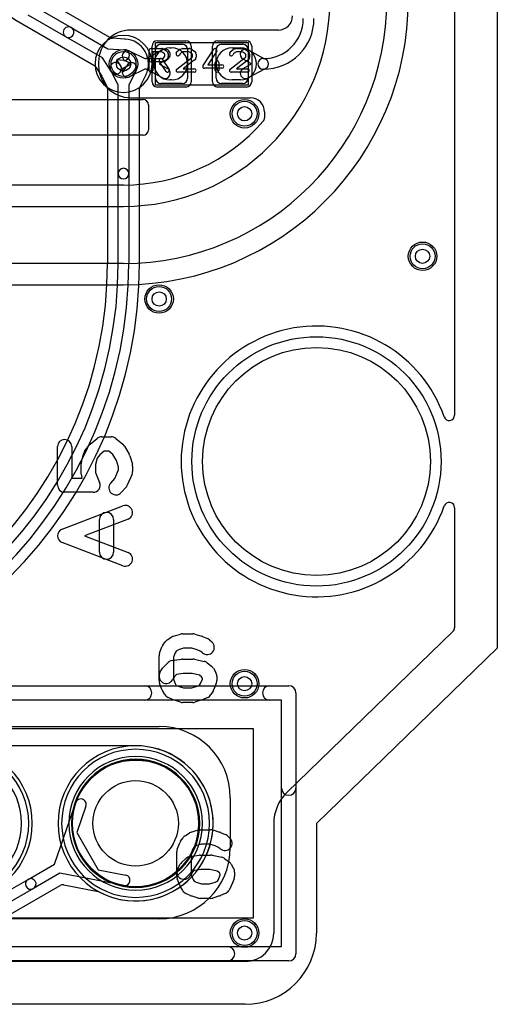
# Model space of a CAD drawing. Extents: x 0 to 57.1, y 0 to 59.8.
# Tile 13 of 45: x 50.4 to 57.1, y 6.5 to 20.3. Entities that reach past the tile are written whole.
import ezdxf

# ---------------------------------------------------------------- set-up
doc = ezdxf.new("R2010")
doc.units = 0
for name, color, linetype in [('Hole', 1, 'CONTINUOUS'), ('L1', 3, 'CONTINUOUS'), ('L2', 3, 'CONTINUOUS'), ('L3', 3, 'CONTINUOUS'), ('L4', 3, 'CONTINUOUS'), ('MetalMask-A', 176, 'CONTINUOUS'), ('Outline', 7, 'CONTINUOUS'), ('PartsArea-A', 111, 'CONTINUOUS'), ('PartsArea-B', 111, 'CONTINUOUS'), ('PartsSilk-A', 221, 'CONTINUOUS'), ('PartsSilk-B', 221, 'CONTINUOUS'), ('Resist-A', 2, 'CONTINUOUS'), ('Resist-B', 2, 'CONTINUOUS'), ('Silk-A', 140, 'CONTINUOUS'), ('Silk-B', 140, 'CONTINUOUS')]:
    doc.layers.add(name, color=color, linetype=linetype)

msp = doc.modelspace()

# ---------------------------------------------------------------- linework, layer by layer
at = {"layer": 'Hole'}
for centre, radius in [((51.9, 19.7), 0.1), ((53.6, 19), 0.1), ((56.1, 17), 0.1), ((52.4, 16.4), 0.1), ((54.61, 14.12), 1.6), ((53.6, 11), 0.1), ((52.07, 9.04), 0.6), ((53.6, 7.5), 0.1)]:
    msp.add_circle(centre, radius, dxfattribs=at)
at = {"layer": 'L1'}
for p, q in [((56.54996, 20.57075), (56.54996, 14.77017)), ((54.07496, 20.17504), (51.99996, 20.17504)), ((52.425, 19.975), (52.725, 19.975)), ((52.5525, 19.925), (52.575, 19.925)), ((53.275, 19.975), (53.575, 19.975)), ((53.425, 19.925), (53.54286, 19.925)), ((51.98929, 19.87896), (52.19766, 19.775)), ((52.19766, 19.775), (52.2185, 19.775)), ((52.2185, 19.775), (52.44536, 19.89785)), ((52.35, 19.5), (52.35, 19.9)), ((52.51678, 19.76595), (52.40525, 19.70555)), ((52.8, 19.9), (52.8, 19.5)), ((53.2, 19.5), (53.2, 19.9)), ((53.69011, 19.70555), (53.57858, 19.76595)), ((53.65, 19.9), (53.65, 19.5)), ((53.65, 19.89785), (53.88236, 19.77202)), ((53.86143, 19.775), (53.865, 19.775)), ((51.54996, 19.72504), (51.54996, 19.67496)), ((52.012, 19.7), (51.92233, 19.74474)), ((51.92233, 19.65526), (52.012, 19.7)), ((52.40525, 19.70555), (52.40525, 19.69445)), ((52.40525, 19.69445), (52.51678, 19.63405)), ((53.57858, 19.63405), (53.69011, 19.69445)), ((53.88236, 19.62798), (53.65, 19.50215)), ((53.69011, 19.69445), (53.69011, 19.70555)), ((52.19766, 19.625), (51.98929, 19.52104)), ((52.2185, 19.625), (52.19766, 19.625)), ((52.44536, 19.50215), (52.2185, 19.625)), ((53.865, 19.625), (53.86143, 19.625)), ((52.725, 19.425), (52.425, 19.425)), ((52.575, 19.475), (52.5525, 19.475)), ((53.575, 19.425), (53.275, 19.425)), ((53.54286, 19.475), (53.425, 19.475)), ((51.99996, 19.22496), (53.68101, 19.22496)), ((53.88101, 19.02496), (53.88101, 18.94394)), ((51.9, 18.00004), (30.7, 18.00004)), ((30.7, 17.7), (51.9, 17.7)), ((51.9, 16.9), (30.7, 16.9)), ((31.2, 16.59996), (51.9, 16.59996)), ((56.54996, 13.46983), (56.54996, 11.78596)), ((56.52714, 11.73209), (54.19255, 9.47103)), ((52.07, 10.12904), (49.99471, 10.12904)), ((50.93046, 8.46869), (51.23021, 9.33169)), ((51.37191, 9.28247), (51.2423, 8.90931)), ((54.00996, 9.04), (54.00996, 7.5)), ((51.2423, 8.90931), (51.54297, 8.38853)), ((50.55893, 8.25419), (50.93046, 8.46869)), ((51.00547, 8.3388), (50.63393, 8.12429)), ((51.90271, 8.16688), (51.00547, 8.3388)), ((51.54297, 8.38853), (51.93093, 8.3142)), ((50.16321, 8.02572), (50.55893, 8.25419)), ((50.31416, 7.7664), (51.00791, 8.16696)), ((51.06023, 8.17554), (51.54301, 8.08303)), ((50.63393, 8.12429), (50.23821, 7.89582)), ((53.61, 7.10004), (20.5, 7.10004))]:
    msp.add_line(p, q, dxfattribs=at)
for centre, radius in [((51.9, 19.7), 0.2), ((53.6, 19), 0.2), ((56.1, 17), 0.2), ((52.4, 16.4), 0.2), ((53.6, 11), 0.2), ((52.07, 9.04), 0.889), ((53.6, 7.5), 0.2)]:
    msp.add_circle(centre, radius, dxfattribs=at)
for centre, radius, start, end in [((51.9, 20.6), 3.7, -90, 0), ((51.9, 20.6), 2.9, -90, 0), ((51.9, 20.6), 4.00004, -90, 0), ((53.865, 20.335), 0.56, -90, 0), ((53.865, 20.335), 0.71, -90, 0), ((54.07496, 20.37504), 0.2, -90, 0), ((51.99996, 19.72504), 0.45, 90, 180), ((52.5525, 19.7), 0.225, 90, -90), ((52.425, 19.9), 0.075, 90, 180), ((52.48107, 19.8319), 0.075, -61.565748, 118.43679), ((52.575, 19.7), 0.225, -90, 90), ((52.725, 19.9), 0.075, 0, 90), ((53.275, 19.9), 0.075, 90, 180), ((53.425, 19.7), 0.225, 90, -90), ((53.61429, 19.8319), 0.075, 61.565748, -118.43679), ((53.54286, 19.7), 0.225, -90, 90), ((53.575, 19.9), 0.075, 0, 90), ((51.95581, 19.81185), 0.075, 63.486197, -116.515959), ((53.86143, 19.7), 0.075, 90, -90), ((53.86143, 19.7), 0.075, -73.795411, 73.795411), ((51.99996, 19.67496), 0.45, 180, -90), ((51.95581, 19.58815), 0.075, 116.513803, -63.484041), ((52.48107, 19.5681), 0.075, -118.434252, 61.56321), ((53.61429, 19.5681), 0.075, 118.434252, -61.56321), ((52.425, 19.5), 0.075, 180, -90), ((52.725, 19.5), 0.075, -90, 0), ((53.275, 19.5), 0.075, 180, -90), ((53.575, 19.5), 0.075, -90, 0), ((53.68101, 19.02496), 0.2, 0, 90), ((53.80601, 18.94394), 0.075, -40.983272, 0), ((51.9, 20.6), 2.59996, -90, -40.986059), ((54.61, 14.12), 1.90004, 19.219773, -19.219773), ((56.47496, 14.77017), 0.075, -160.779896, 0), ((56.47496, 13.46983), 0.075, 0, 160.779896), ((56.47496, 11.78596), 0.075, -45.912981, 0), ((52.07, 9.04), 1.08904, -117.70037, 90), ((54.61, 9.04), 0.60004, 134.083054, 180), ((51.30106, 9.30708), 0.075, -19.154853, 160.846058), ((51.91682, 8.24054), 0.075, -100.843977, 79.153387), ((50.59643, 8.18924), 0.075, 120.000728, -60.000176), ((50.59643, 8.18924), 0.075, -59.999272, 120.000103), ((51.04541, 8.10201), 0.075, 79.35078, 120.000728), ((51.04612, 8.10188), 0.075, 79.156023, 79.902187), ((51.5289, 8.00937), 0.075, 62.300527, 79.156023), ((53.61, 7.5), 0.39996, -90, 0)]:
    msp.add_arc(centre, radius, start, end, dxfattribs=at)
at = {"layer": 'L2'}
for p, q in [((56.54996, 20.57075), (56.54996, 14.77017)), ((56.54996, 13.46983), (56.54996, 11.78596)), ((56.52714, 11.73209), (54.19255, 9.47103)), ((54.00996, 9.04), (54.00996, 7.5)), ((53.61, 7.10004), (20.5, 7.10004))]:
    msp.add_line(p, q, dxfattribs=at)
for centre in [(53.6, 19), (56.1, 17), (52.4, 16.4), (53.6, 11), (53.6, 7.5)]:
    msp.add_circle(centre, 0.2, dxfattribs=at)
for centre, radius, start, end in [((51.9, 19.7), 0.40004, 90, -90), ((51.9, 19.7), 0.40004, -90, 90), ((54.61, 14.12), 1.90004, 19.219773, -19.219773), ((56.47496, 14.77017), 0.075, -160.779896, 0), ((56.47496, 13.46983), 0.075, 0, 160.779896), ((56.47496, 11.78596), 0.075, -45.912981, 0), ((52.07, 9.04), 0.90004, 90, -90), ((52.07, 9.04), 0.90004, -90, 90), ((54.61, 9.04), 0.60004, 134.083054, 180), ((53.61, 7.5), 0.39996, -90, 0)]:
    msp.add_arc(centre, radius, start, end, dxfattribs=at)
at = {"layer": 'L3'}
for p, q in [((56.54996, 20.57075), (56.54996, 14.77017)), ((56.54996, 13.46983), (56.54996, 11.78596)), ((56.52714, 11.73209), (54.19255, 9.47103)), ((54.00996, 9.04), (54.00996, 7.5)), ((53.61, 7.10004), (20.5, 7.10004))]:
    msp.add_line(p, q, dxfattribs=at)
for centre in [(53.6, 19), (56.1, 17), (52.4, 16.4), (53.6, 11), (53.6, 7.5)]:
    msp.add_circle(centre, 0.2, dxfattribs=at)
for centre, radius, start, end in [((51.9, 19.7), 0.40004, 90, -90), ((51.9, 19.7), 0.40004, -90, 90), ((54.61, 14.12), 1.90004, 19.219773, -19.219773), ((56.47496, 14.77017), 0.075, -160.779896, 0), ((56.47496, 13.46983), 0.075, 0, 160.779896), ((56.47496, 11.78596), 0.075, -45.912981, 0), ((52.07, 9.04), 0.90004, 90, -90), ((52.07, 9.04), 0.90004, -90, 90), ((54.61, 9.04), 0.60004, 134.083054, 180), ((53.61, 7.5), 0.39996, -90, 0)]:
    msp.add_arc(centre, radius, start, end, dxfattribs=at)
at = {"layer": 'L4'}
for p, q in [((51.70822, 20.07055), (50.71359, 20.64484)), ((50.63748, 20.51552), (51.16625, 20.21022)), ((56.54996, 20.57075), (56.54996, 14.77017)), ((51.09125, 20.08032), (50.56248, 20.38561)), ((50.48748, 20.25568), (51.48379, 19.68044)), ((51.16625, 20.21022), (51.67972, 19.91378)), ((51.60471, 19.78388), (51.09125, 20.08032)), ((51.91937, 20.04951), (51.74226, 20.0603)), ((51.67972, 19.91378), (51.91215, 19.89963)), ((51.73319, 19.58966), (51.60471, 19.78388)), ((51.50929, 19.65618), (51.59379, 19.52843)), ((51.90303, 19.74991), (51.803, 19.756)), ((51.803, 19.756), (51.85829, 19.67242)), ((51.85526, 19.67767), (51.9, 19.588)), ((51.9, 19.588), (51.94474, 19.67767)), ((51.59835, 19.52053), (51.66707, 19.3828)), ((51.825, 19.40234), (51.72104, 19.61071)), ((52.07896, 19.61071), (51.975, 19.40234)), ((52.13293, 19.38281), (52.21249, 19.54225)), ((51.67496, 19.34932), (51.67496, 16.9)), ((51.825, 18.16), (51.825, 19.40234)), ((51.975, 19.40234), (51.975, 18.16)), ((52.12504, 16.9), (52.12504, 19.34932)), ((51.825, 16.9), (51.825, 18.16)), ((51.975, 18.16), (51.975, 16.9)), ((56.54996, 13.46983), (56.54996, 11.78596)), ((56.52714, 11.73209), (54.19255, 9.47103)), ((54.00996, 9.04), (54.00996, 7.5)), ((53.61, 7.10004), (20.5, 7.10004))]:
    msp.add_line(p, q, dxfattribs=at)
for centre, radius in [((51.9, 19.7), 0.2), ((53.6, 19), 0.2), ((56.1, 17), 0.2), ((52.4, 16.4), 0.2), ((53.6, 11), 0.2), ((52.07, 9.04), 0.889), ((53.6, 7.5), 0.2)]:
    msp.add_circle(centre, radius, dxfattribs=at)
for centre, radius, start, end in [((52.1, 23.04865), 3.22504, -179.999822, -119.99997), ((51.12875, 20.14527), 0.075, 59.999272, -119.999365), ((51.12875, 20.14527), 0.075, -120.000728, 59.999634), ((51.74625, 20.13519), 0.075, -120.469806, -93.049729), ((51.92393, 20.12437), 0.075, -93.485791, -93.225597), ((51.90001, 19.7), 0.35004, 86.645842, 86.773774), ((51.92582, 20.12425), 0.075, -94.075275, -93.080244), ((51.92695, 20.12418), 0.075, -93.945186, -93.049729), ((51.9, 19.7), 0.35004, -26.223194, 86.239167), ((51.90759, 19.82477), 0.075, -93.485791, 86.517106), ((51.44629, 19.61549), 0.075, 32.857326, 59.999272), ((51.78815, 19.64419), 0.075, 26.513803, -153.484041), ((51.79574, 19.63104), 0.075, -146.513341, 33.484555), ((52.01185, 19.64419), 0.075, -26.513803, 153.484041), ((51.53124, 19.48705), 0.075, 26.513803, 33.486659), ((52.28007, 19.50972), 0.075, 153.411034, 154.29591), ((52.28056, 19.51073), 0.075, 152.792623, 154.268631), ((52.28085, 19.5113), 0.075, 153.01816, 153.281204), ((51.59996, 19.34932), 0.075, 0, 26.513803), ((52.20004, 19.34932), 0.075, 153.479361, 180), ((51.9, 18.16), 0.075, 0, 180), ((51.9, 18.16), 0.075, 180, 0), ((45.9, 16.9), 6.075, -90, 0), ((45.9, 16.9), 5.925, -90, 0), ((45.9, 16.9), 6.22504, -90, 0), ((45.9, 16.9), 5.77496, -90, 0), ((54.61, 14.12), 1.90004, 19.219773, -19.219773), ((56.47496, 14.77017), 0.075, -160.779896, 0), ((56.47496, 13.46983), 0.075, 0, 160.779896), ((56.47496, 11.78596), 0.075, -45.912981, 0), ((49.53, 9.04), 1.08904, -90, 90), ((52.07, 9.04), 1.08904, 90, -90), ((52.07, 9.04), 1.08904, -90, 90), ((54.61, 9.04), 0.60004, 134.083054, 180), ((53.61, 7.5), 0.39996, -90, 0)]:
    msp.add_arc(centre, radius, start, end, dxfattribs=at)
at = {"layer": 'MetalMask-A'}
for p, q in [((52.425, 19.975), (52.725, 19.975)), ((53.275, 19.975), (53.575, 19.975)), ((52.35, 19.5), (52.35, 19.9)), ((52.8, 19.9), (52.8, 19.5)), ((53.2, 19.5), (53.2, 19.9)), ((53.65, 19.9), (53.65, 19.5)), ((52.725, 19.425), (52.425, 19.425)), ((53.575, 19.425), (53.275, 19.425))]:
    msp.add_line(p, q, dxfattribs=at)
for centre, radius, start, end in [((52.425, 19.9), 0.075, 90, 180), ((52.725, 19.9), 0.075, 0, 90), ((53.275, 19.9), 0.075, 90, 180), ((53.575, 19.9), 0.075, 0, 90), ((52.425, 19.5), 0.075, 180, -90), ((52.725, 19.5), 0.075, -90, 0), ((53.275, 19.5), 0.075, 180, -90), ((53.575, 19.5), 0.075, -90, 0), ((52.07, 9.04), 0.889, 0, 180), ((52.07, 9.04), 0.889, 180, 0)]:
    msp.add_arc(centre, radius, start, end, dxfattribs=at)
at = {"layer": 'Outline'}
for p, q in [((57.15, 21), (57.15, 11.5)), ((57.15, 11.5), (54.61, 9.04)), ((54.61, 9.04), (54.61, 7.5)), ((53.61, 6.5), (20.5, 6.5))]:
    msp.add_line(p, q, dxfattribs=at)
msp.add_arc((53.61, 7.5), 1, -90, 0, dxfattribs=at)
at = {"layer": 'PartsArea-A'}
for p, q in [((52.35, 19.4), (52.35, 20)), ((52.35, 20), (53.65, 20)), ((53.65, 20), (53.65, 19.4)), ((53.65, 19.4), (52.35, 19.4)), ((37.72, 10.37), (53.72, 10.37)), ((53.72, 10.37), (53.72, 7.71)), ((53.72, 7.71), (37.72, 7.71))]:
    msp.add_line(p, q, dxfattribs=at)
at = {"layer": 'PartsArea-B'}
for start, end in [(0, 180), (180, 0)]:
    msp.add_arc((52.07, 9.04), 0.889, start, end, dxfattribs=at)
at = {"layer": 'PartsSilk-A'}
for p, q in [((52.2875, 19.91759), (52.4375, 19.91759)), ((52.44765, 19.91544), (52.47265, 19.90433)), ((52.4772, 19.9017), (52.50776, 19.87948)), ((52.69563, 19.90497), (52.72618, 19.91608)), ((52.73472, 19.91759), (52.82083, 19.91759)), ((52.83011, 19.9158), (52.85789, 19.90469)), ((52.86331, 19.9017), (52.89387, 19.87948)), ((53.01657, 19.67663), (53.16657, 19.90626)), ((53.44563, 19.90497), (53.47618, 19.91608)), ((53.48472, 19.91759), (53.57083, 19.91759)), ((53.58011, 19.9158), (53.60789, 19.90469)), ((53.61331, 19.9017), (53.64387, 19.87948)), ((52.2625, 19.60741), (52.2625, 19.89259)), ((52.2875, 19.77685), (52.44533, 19.77685)), ((52.4322, 19.86759), (52.3125, 19.86759)), ((52.3125, 19.86759), (52.3125, 19.60741)), ((52.44993, 19.85971), (52.4322, 19.86759)), ((52.44453, 19.76553), (52.53898, 19.62109)), ((52.44533, 19.77685), (52.46042, 19.78087)), ((52.47343, 19.84263), (52.44993, 19.85971)), ((52.46042, 19.78087), (52.47917, 19.81087)), ((52.47917, 19.83114), (52.47343, 19.84263)), ((52.47917, 19.81087), (52.47917, 19.83114)), ((52.52537, 19.79045), (52.49759, 19.74601)), ((52.51542, 19.87044), (52.52653, 19.84822)), ((52.52917, 19.83704), (52.52917, 19.8037)), ((52.6413, 19.85029), (52.65519, 19.87251)), ((52.64747, 19.62739), (52.86043, 19.78756)), ((52.66077, 19.87878), (52.68855, 19.901)), ((52.69533, 19.8424), (52.6837, 19.82379)), ((52.71658, 19.85939), (52.69533, 19.8424)), ((52.73912, 19.86759), (52.71658, 19.85939)), ((52.81602, 19.86759), (52.73912, 19.86759)), ((52.83643, 19.85943), (52.81602, 19.86759)), ((52.86054, 19.84189), (52.83643, 19.85943)), ((52.86043, 19.78756), (52.86806, 19.79976)), ((52.86806, 19.82987), (52.86054, 19.84189)), ((52.86806, 19.79976), (52.86806, 19.82987)), ((52.90037, 19.87251), (52.91426, 19.85029)), ((52.91426, 19.77934), (52.90037, 19.75712)), ((52.91806, 19.83704), (52.91806, 19.79259)), ((53.20843, 19.87892), (53.08369, 19.68796)), ((53.3913, 19.85029), (53.40519, 19.87251)), ((53.39747, 19.62739), (53.61043, 19.78756)), ((53.41077, 19.87878), (53.43855, 19.901)), ((53.44533, 19.8424), (53.4337, 19.82379)), ((53.46658, 19.85939), (53.44533, 19.8424)), ((53.48912, 19.86759), (53.46658, 19.85939)), ((53.56602, 19.86759), (53.48912, 19.86759)), ((53.58643, 19.85943), (53.56602, 19.86759)), ((53.61054, 19.84189), (53.58643, 19.85943)), ((53.61043, 19.78756), (53.61806, 19.79976)), ((53.61806, 19.82987), (53.61054, 19.84189)), ((53.61806, 19.79976), (53.61806, 19.82987)), ((53.65037, 19.87251), (53.66426, 19.85029)), ((53.66426, 19.77934), (53.65037, 19.75712)), ((53.66806, 19.83704), (53.66806, 19.79259)), ((52.44861, 19.72685), (52.2875, 19.72685)), ((52.49714, 19.59373), (52.40269, 19.73817)), ((52.48283, 19.7351), (52.45505, 19.72769)), ((52.8942, 19.75039), (52.73733, 19.63241)), ((52.73733, 19.63241), (52.89306, 19.63241)), ((53.28194, 19.63796), (53.0375, 19.63796)), ((53.08369, 19.68796), (53.28194, 19.68796)), ((53.1875, 19.60741), (53.1875, 19.71852)), ((53.2375, 19.71852), (53.2375, 19.60741)), ((53.6442, 19.75039), (53.48733, 19.63241)), ((53.48733, 19.63241), (53.64306, 19.63241)), ((52.89306, 19.58241), (52.6625, 19.58241)), ((53.64306, 19.58241), (53.4125, 19.58241)), ((47.475, 19.2), (52.175, 19.2)), ((52.25, 19.125), (52.25, 18.775)), ((52.175, 18.7), (47.475, 18.7)), ((51.43127, 14.36085), (51.53127, 14.44233)), ((51.59444, 14.46481), (51.72778, 14.46481)), ((51.79095, 14.44233), (51.89095, 14.36085)), ((50.97222, 13.78704), (50.97222, 14.32778)), ((51.17222, 14.32778), (51.17222, 13.88704)), ((51.30929, 14.11781), (51.34262, 14.23633)), ((51.35889, 14.26926), (51.41444, 14.34333)), ((51.63002, 14.26481), (51.5671, 14.21354)), ((51.6922, 14.26481), (51.63002, 14.26481)), ((51.75104, 14.21687), (51.6922, 14.26481)), ((51.91353, 14.33478), (51.98019, 14.22367)), ((51.5301, 14.16421), (51.50556, 14.07695)), ((51.5671, 14.21354), (51.5301, 14.16421)), ((51.8018, 14.13225), (51.75104, 14.21687)), ((51.82778, 14.0399), (51.8018, 14.13225)), ((51.9907, 14.1993), (52.02404, 14.08078)), ((51.30556, 13.94259), (51.30556, 14.09074)), ((51.50556, 14.07695), (51.50556, 13.96311)), ((51.50556, 13.96311), (51.56414, 13.82643)), ((51.77571, 13.87867), (51.82778, 14.00016)), ((51.82778, 14.00016), (51.82778, 14.0399)), ((52.02778, 14.0537), (52.02778, 13.97963)), ((51.17222, 13.88704), (51.32057, 13.88704)), ((51.32057, 13.88704), (51.31364, 13.9032)), ((51.72011, 13.8169), (51.77571, 13.87867)), ((52.01969, 13.94024), (51.95302, 13.78468)), ((51.47222, 13.68704), (51.07222, 13.68704)), ((51.93544, 13.75717), (51.86877, 13.6831)), ((51.03662, 13.16938), (51.89218, 13.4953)), ((51.96338, 13.3084), (51.35312, 13.07593)), ((51.56111, 12.8463), (51.56111, 13.30556)), ((51.76111, 13.30556), (51.76111, 12.8463)), ((51.35312, 13.07593), (51.96338, 12.84345)), ((51.89218, 12.65655), (51.03662, 12.98248)), ((37.22, 10.9716), (54.22, 10.9716)), ((54.3216, 10.87), (54.3216, 7.21)), ((54.1184, 10.7684), (37.3216, 10.7684)), ((54.1184, 7.3116), (54.1184, 10.7684)), ((52.76472, 8.86626), (52.82697, 8.90578)), ((52.85168, 8.91716), (52.94851, 8.9468)), ((52.97825, 8.95125), (53.1235, 8.95125)), ((53.15324, 8.9468), (53.25007, 8.91716)), ((53.26035, 8.9134), (53.32952, 8.88376)), ((53.35562, 8.86751), (53.3902, 8.83787)), ((52.65531, 8.67901), (52.68989, 8.76792)), ((52.70135, 8.78937), (52.73594, 8.83877)), ((52.92428, 8.72688), (52.89076, 8.70559)), ((52.99345, 8.74805), (52.92428, 8.72688)), ((53.1083, 8.74805), (52.99345, 8.74805)), ((53.18535, 8.72446), (53.1083, 8.74805)), ((53.23519, 8.70311), (53.18535, 8.72446)), ((52.6484, 8.29639), (52.6484, 8.64218)), ((52.83172, 8.57469), (52.96314, 8.59445)), ((52.87483, 8.68285), (52.8516, 8.62312)), ((52.8516, 8.62312), (52.8516, 8.31545)), ((52.89076, 8.70559), (52.87483, 8.68285)), ((52.97825, 8.59558), (53.1235, 8.59558)), ((53.14479, 8.59333), (53.28312, 8.56369)), ((53.25796, 8.68359), (53.23519, 8.70311)), ((52.66224, 8.40687), (52.69682, 8.46614)), ((52.71451, 8.48852), (52.77676, 8.5478)), ((53.32499, 8.54393), (53.38724, 8.49453)), ((53.41183, 8.46615), (53.44642, 8.40688)), ((52.86508, 8.3513), (52.83776, 8.30447)), ((52.8516, 8.31545), (52.87637, 8.25176)), ((52.89366, 8.37852), (52.86508, 8.3513)), ((52.98585, 8.39238), (52.89366, 8.37852)), ((53.11274, 8.39238), (52.98585, 8.39238)), ((53.2173, 8.36998), (53.11274, 8.39238)), ((53.24596, 8.34723), (53.2173, 8.36998)), ((53.23229, 8.25176), (53.25707, 8.31546)), ((53.25707, 8.32819), (53.24596, 8.34723)), ((53.25707, 8.31546), (53.25707, 8.32819)), ((53.46027, 8.35567), (53.46027, 8.29639)), ((52.68989, 8.17065), (52.65531, 8.25957)), ((52.73142, 8.09699), (52.69683, 8.15627)), ((52.87637, 8.25176), (52.89113, 8.22646)), ((52.89113, 8.22646), (52.91832, 8.21352)), ((52.91832, 8.21352), (52.99345, 8.19052)), ((52.99345, 8.19052), (53.1083, 8.19052)), ((53.1083, 8.19052), (53.18536, 8.21411)), ((53.18536, 8.21411), (53.21865, 8.22837)), ((53.21865, 8.22837), (53.23229, 8.25176)), ((53.41184, 8.15628), (53.37726, 8.097)), ((53.45336, 8.25956), (53.41877, 8.17064)), ((52.83775, 8.02682), (52.7755, 8.05645)), ((52.94851, 7.99177), (52.85168, 8.02141)), ((53.25007, 8.02141), (53.15324, 7.99177)), ((53.32951, 8.0548), (53.26034, 8.02517)), ((53.1235, 7.98732), (52.97825, 7.98732)), ((37.22, 7.3116), (54.1184, 7.3116)), ((54.22, 7.1084), (37.22, 7.1084))]:
    msp.add_line(p, q, dxfattribs=at)
for centre, radius, start, end in [((52.2875, 19.89259), 0.025, 90, 180), ((52.4375, 19.89259), 0.025, 66.049145, 90), ((52.4625, 19.88148), 0.025, 53.982737, 66.039637), ((52.70417, 19.88148), 0.025, 109.97919, 128.654777), ((52.73472, 19.89259), 0.025, 90, 109.984612), ((52.82083, 19.89259), 0.025, 68.207103, 90), ((52.84861, 19.88148), 0.025, 53.982737, 68.202147), ((53.1875, 19.89259), 0.025, -33.149737, 146.846436), ((53.45417, 19.88148), 0.025, 109.97919, 128.654777), ((53.48472, 19.89259), 0.025, 90, 109.984612), ((53.57083, 19.89259), 0.025, 68.207103, 90), ((53.59861, 19.88148), 0.025, 53.982737, 68.202147), ((52.2875, 19.75185), 0.025, 90, -90), ((52.42361, 19.75185), 0.025, 33.181463, -146.819137), ((52.49306, 19.85926), 0.025, 26.565051, 53.979316), ((52.50417, 19.8037), 0.025, -32.005383, 0), ((52.50417, 19.83704), 0.025, 0, 26.565051), ((52.6625, 19.83704), 0.025, 147.994617, -32.010019), ((52.67639, 19.85926), 0.025, 128.666967, 147.989981), ((52.87917, 19.85926), 0.025, 32.005383, 53.979316), ((52.89306, 19.83704), 0.025, 0, 32.010019), ((52.89306, 19.79259), 0.025, -32.005383, 0), ((53.4125, 19.83704), 0.025, 147.994617, -32.010019), ((53.42639, 19.85926), 0.025, 128.666967, 147.989981), ((53.62917, 19.85926), 0.025, 32.005383, 53.979316), ((53.64306, 19.83704), 0.025, 0, 32.010019), ((53.64306, 19.79259), 0.025, -32.005383, 0), ((52.44861, 19.75185), 0.025, -90, -75.064732), ((52.47639, 19.75926), 0.025, -75.074487, -32.010019), ((52.6625, 19.60741), 0.025, 126.952397, -90), ((52.89306, 19.60741), 0.025, -90, 90), ((52.87917, 19.77037), 0.025, -53.047603, -32.010019), ((53.0375, 19.66296), 0.025, 146.850263, -90), ((53.2125, 19.71852), 0.025, 0, 180), ((53.28194, 19.66296), 0.025, -90, 90), ((53.4125, 19.60741), 0.025, 126.952397, -90), ((53.64306, 19.60741), 0.025, -90, 90), ((53.62917, 19.77037), 0.025, -53.047603, -32.010019), ((52.2875, 19.60741), 0.025, 180, 0), ((52.51806, 19.60741), 0.025, -146.818537, 33.180863), ((53.2125, 19.60741), 0.025, 180, 0), ((52.175, 19.125), 0.075, 0, 90), ((52.175, 18.775), 0.075, -90, 0), ((51.07222, 14.32778), 0.1, 0, 180), ((51.59444, 14.36481), 0.1, 90, 129.173148), ((51.72778, 14.36481), 0.1, 50.823874, 90), ((51.43889, 14.20926), 0.1, 143.130102, 164.293042), ((51.49444, 14.28333), 0.1, 129.176126, 143.13134), ((51.82778, 14.28333), 0.1, 30.963757, 50.826852), ((51.40556, 14.09074), 0.1, 164.294637, 180), ((51.89444, 14.17222), 0.1, 15.71243, 30.961481), ((51.92778, 13.97963), 0.1, -23.198591, 0), ((51.92778, 14.0537), 0.1, 0, 15.711438), ((51.40556, 13.94259), 0.1, 180, -156.802743), ((51.47222, 13.78704), 0.1, -90, 23.196334), ((51.07222, 13.78704), 0.1, 180, -90), ((51.79444, 13.75), 0.1, 138.01151, -41.990204), ((51.86111, 13.82407), 0.1, -41.98849, -23.199035), ((51.92778, 13.40185), 0.1, -69.145542, 110.854012), ((51.66111, 13.30556), 0.1, 0, 180), ((51.07222, 13.07593), 0.1, 110.854458, -110.854597), ((51.66111, 12.8463), 0.1, 180, 0), ((51.92778, 12.75), 0.1, -110.854458, 69.145403), ((54.22, 10.87), 0.1016, 0, 90), ((52.81917, 8.78049), 0.1016, 122.408906, 144.999202), ((52.88142, 8.82001), 0.1016, 107.020636, 122.408906), ((52.97825, 8.84965), 0.1016, 90, 107.020636), ((53.1235, 8.84965), 0.1016, 72.979364, 90), ((53.22033, 8.82001), 0.1016, 66.803631, 72.979364), ((53.2895, 8.79037), 0.1016, 49.398705, 66.803631), ((52.78458, 8.73109), 0.1016, 144.999202, 158.746283), ((53.32408, 8.76073), 0.1016, -130.601295, 49.398705), ((52.75, 8.64218), 0.1016, 158.746283, 180), ((52.84683, 8.47422), 0.1016, 98.552795, 133.600291), ((52.97825, 8.49398), 0.1016, 90, 98.552795), ((53.1235, 8.49398), 0.1016, 77.904849, 90), ((52.78458, 8.41494), 0.1016, 133.600291, 149.740316), ((53.26183, 8.46434), 0.1016, 51.565643, 77.904849), ((53.32408, 8.41494), 0.1016, 30.267397, 51.565643), ((52.75, 8.35567), 0.1016, 149.740316, -30.260644), ((52.75, 8.29639), 0.1016, 180, -158.751539), ((53.35867, 8.35567), 0.1016, 0, 30.267397), ((53.35867, 8.29639), 0.1016, -21.253717, 0), ((52.78458, 8.20747), 0.1016, -158.751539, -149.737474), ((53.32408, 8.20747), 0.1016, -30.254813, -21.253717), ((52.81917, 8.14819), 0.1016, -149.737474, -115.455344), ((52.88142, 8.11856), 0.1016, -115.455344, -107.020636), ((53.22033, 8.11856), 0.1016, -72.979364, -66.808814), ((53.2895, 8.14819), 0.1016, -66.808814, -30.254813), ((52.97825, 8.08892), 0.1016, -107.020636, -90), ((53.1235, 8.08892), 0.1016, -90, -72.979364), ((54.22, 7.21), 0.1016, -90, 0)]:
    msp.add_arc(centre, radius, start, end, dxfattribs=at)
at = {"layer": 'PartsSilk-B'}
for p, q in [((39, 10.4), (52.4, 10.4)), ((53.4, 9.4), (53.4, 8.7)), ((52.4, 7.7), (48.41651, 7.7))]:
    msp.add_line(p, q, dxfattribs=at)
for centre, radius, start, end in [((52.4, 9.4), 1, 0, 90), ((49.53, 9.04), 1.039, -90, 90), ((52.07, 9.04), 1.039, 90, -90), ((52.07, 9.04), 1.039, -90, 90), ((52.4, 8.7), 1, -90, 0)]:
    msp.add_arc(centre, radius, start, end, dxfattribs=at)
at = {"layer": 'Resist-A'}
for p, q in [((52.3, 19.45), (52.3, 19.95)), ((52.375, 20.025), (52.775, 20.025)), ((52.85, 19.95), (52.85, 19.45)), ((53.15, 19.45), (53.15, 19.95)), ((53.225, 20.025), (53.625, 20.025)), ((53.7, 19.95), (53.7, 19.45)), ((52.775, 19.375), (52.375, 19.375)), ((53.625, 19.375), (53.225, 19.375))]:
    msp.add_line(p, q, dxfattribs=at)
for centre, radius in [((51.9, 19.7), 0.175), ((53.6, 19), 0.175), ((56.1, 17), 0.175), ((52.4, 16.4), 0.175), ((54.61, 14.12), 1.75), ((53.6, 11), 0.175), ((52.07, 9.04), 0.889), ((53.6, 7.5), 0.175)]:
    msp.add_circle(centre, radius, dxfattribs=at)
for centre, radius, start, end in [((52.375, 19.95), 0.075, 90, 180), ((52.775, 19.95), 0.075, 0, 90), ((53.225, 19.95), 0.075, 90, 180), ((53.625, 19.95), 0.075, 0, 90), ((52.375, 19.45), 0.075, 180, -90), ((52.775, 19.45), 0.075, -90, 0), ((53.225, 19.45), 0.075, 180, -90), ((53.625, 19.45), 0.075, -90, 0), ((49.53, 9.04), 0.939, 0, 180), ((52.07, 9.04), 0.939, 0, 180), ((49.53, 9.04), 0.939, 180, 0), ((52.07, 9.04), 0.939, 180, 0)]:
    msp.add_arc(centre, radius, start, end, dxfattribs=at)
at = {"layer": 'Resist-B'}
for centre, radius in [((51.9, 19.7), 0.175), ((53.6, 19), 0.175), ((56.1, 17), 0.175), ((52.4, 16.4), 0.175), ((54.61, 14.12), 1.75), ((53.6, 11), 0.175), ((52.07, 9.04), 0.889), ((53.6, 7.5), 0.175)]:
    msp.add_circle(centre, radius, dxfattribs=at)
for centre, start, end in [((49.53, 9.04), 0, 180), ((52.07, 9.04), 0, 180), ((49.53, 9.04), 180, 0), ((52.07, 9.04), 180, 0)]:
    msp.add_arc(centre, 0.939, start, end, dxfattribs=at)
at = {"layer": 'Silk-A'}
for p, q in [((47.475, 19.2), (52.175, 19.2)), ((52.25, 19.125), (52.25, 18.775)), ((52.175, 18.7), (47.475, 18.7)), ((51.43127, 14.36085), (51.53127, 14.44233)), ((51.59444, 14.46481), (51.72778, 14.46481)), ((51.79095, 14.44233), (51.89095, 14.36085)), ((50.97222, 13.78704), (50.97222, 14.32778)), ((51.17222, 14.32778), (51.17222, 13.88704)), ((51.30929, 14.11781), (51.34262, 14.23633)), ((51.35889, 14.26926), (51.41444, 14.34333)), ((51.63002, 14.26481), (51.5671, 14.21354)), ((51.6922, 14.26481), (51.63002, 14.26481)), ((51.75104, 14.21687), (51.6922, 14.26481)), ((51.91353, 14.33478), (51.98019, 14.22367)), ((51.5301, 14.16421), (51.50556, 14.07695)), ((51.5671, 14.21354), (51.5301, 14.16421)), ((51.8018, 14.13225), (51.75104, 14.21687)), ((51.82778, 14.0399), (51.8018, 14.13225)), ((51.9907, 14.1993), (52.02404, 14.08078)), ((51.30556, 13.94259), (51.30556, 14.09074)), ((51.50556, 14.07695), (51.50556, 13.96311)), ((51.50556, 13.96311), (51.56414, 13.82643)), ((51.77571, 13.87867), (51.82778, 14.00016)), ((51.82778, 14.00016), (51.82778, 14.0399)), ((52.02778, 14.0537), (52.02778, 13.97963)), ((51.17222, 13.88704), (51.32057, 13.88704)), ((51.32057, 13.88704), (51.31364, 13.9032)), ((51.72011, 13.8169), (51.77571, 13.87867)), ((52.01969, 13.94024), (51.95302, 13.78468)), ((51.47222, 13.68704), (51.07222, 13.68704)), ((51.93544, 13.75717), (51.86877, 13.6831)), ((51.03662, 13.16938), (51.89218, 13.4953)), ((51.96338, 13.3084), (51.35312, 13.07593)), ((51.56111, 12.8463), (51.56111, 13.30556)), ((51.76111, 13.30556), (51.76111, 12.8463)), ((51.35312, 13.07593), (51.96338, 12.84345)), ((51.89218, 12.65655), (51.03662, 12.98248)), ((52.51472, 11.61626), (52.57697, 11.65578)), ((52.60168, 11.66716), (52.69851, 11.6968)), ((52.72825, 11.70125), (52.8735, 11.70125)), ((52.90324, 11.6968), (53.00007, 11.66716)), ((53.01035, 11.6634), (53.07952, 11.63376)), ((53.10562, 11.61751), (53.1402, 11.58787)), ((52.40531, 11.42901), (52.43989, 11.51792)), ((52.45135, 11.53937), (52.48594, 11.58877)), ((52.67428, 11.47688), (52.64076, 11.45559)), ((52.74345, 11.49805), (52.67428, 11.47688)), ((52.8583, 11.49805), (52.74345, 11.49805)), ((52.93535, 11.47446), (52.8583, 11.49805)), ((52.98519, 11.45311), (52.93535, 11.47446)), ((52.3984, 11.04639), (52.3984, 11.39218)), ((52.58172, 11.32469), (52.71314, 11.34445)), ((52.62483, 11.43285), (52.6016, 11.37312)), ((52.6016, 11.37312), (52.6016, 11.06545)), ((52.64076, 11.45559), (52.62483, 11.43285)), ((52.72825, 11.34558), (52.8735, 11.34558)), ((52.89479, 11.34333), (53.03312, 11.31369)), ((53.00796, 11.43359), (52.98519, 11.45311)), ((52.41224, 11.15687), (52.44682, 11.21614)), ((52.46451, 11.23852), (52.52676, 11.2978)), ((53.07499, 11.29393), (53.13724, 11.24453)), ((53.16183, 11.21615), (53.19642, 11.15688)), ((52.61508, 11.1013), (52.58776, 11.05447)), ((52.6016, 11.06545), (52.62637, 11.00176)), ((52.64366, 11.12852), (52.61508, 11.1013)), ((52.73585, 11.14238), (52.64366, 11.12852)), ((52.86274, 11.14238), (52.73585, 11.14238)), ((52.9673, 11.11998), (52.86274, 11.14238)), ((52.99596, 11.09723), (52.9673, 11.11998)), ((52.98229, 11.00176), (53.00707, 11.06546)), ((53.00707, 11.07819), (52.99596, 11.09723)), ((53.00707, 11.06546), (53.00707, 11.07819)), ((53.21027, 11.10567), (53.21027, 11.04639)), ((38.02453, 10.9716), (52.1968, 10.9716)), ((52.43989, 10.92065), (52.40531, 11.00957)), ((52.62637, 11.00176), (52.64113, 10.97646)), ((52.64113, 10.97646), (52.66832, 10.96352)), ((52.66832, 10.96352), (52.74345, 10.94052)), ((52.74345, 10.94052), (52.8583, 10.94052)), ((52.8583, 10.94052), (52.93536, 10.96411)), ((52.93536, 10.96411), (52.96865, 10.97837)), ((52.96865, 10.97837), (52.98229, 11.00176)), ((53.20336, 11.00956), (53.16877, 10.92064)), ((53.95345, 10.9716), (54.22, 10.9716)), ((52.48142, 10.84699), (52.44683, 10.90627)), ((52.58775, 10.77682), (52.5255, 10.80645)), ((53.07951, 10.8048), (53.01034, 10.77517)), ((53.16184, 10.90628), (53.12726, 10.847)), ((54.3216, 10.87), (54.3216, 9.53527)), ((52.1968, 10.7684), (38.02453, 10.7684)), ((52.69851, 10.74177), (52.60168, 10.77141)), ((52.8735, 10.73732), (52.72825, 10.73732)), ((53.00007, 10.77141), (52.90324, 10.74177)), ((54.1184, 10.7684), (53.95345, 10.7684)), ((54.1184, 9.53527), (54.1184, 10.7684)), ((48.44027, 7.3116), (53.35973, 7.3116)), ((53.35973, 7.1084), (48.44027, 7.1084))]:
    msp.add_line(p, q, dxfattribs=at)
for centre, radius, start, end in [((52.175, 19.125), 0.075, 0, 90), ((52.175, 18.775), 0.075, -90, 0), ((51.07222, 14.32778), 0.1, 0, 180), ((51.59444, 14.36481), 0.1, 90, 129.173148), ((51.72778, 14.36481), 0.1, 50.823874, 90), ((51.43889, 14.20926), 0.1, 143.130102, 164.293042), ((51.49444, 14.28333), 0.1, 129.176126, 143.13134), ((51.82778, 14.28333), 0.1, 30.963757, 50.826852), ((51.40556, 14.09074), 0.1, 164.294637, 180), ((51.89444, 14.17222), 0.1, 15.71243, 30.961481), ((51.92778, 13.97963), 0.1, -23.198591, 0), ((51.92778, 14.0537), 0.1, 0, 15.711438), ((51.40556, 13.94259), 0.1, 180, -156.802743), ((51.47222, 13.78704), 0.1, -90, 23.196334), ((51.07222, 13.78704), 0.1, 180, -90), ((51.79444, 13.75), 0.1, 138.01151, -41.990204), ((51.86111, 13.82407), 0.1, -41.98849, -23.199035), ((51.92778, 13.40185), 0.1, -69.145542, 110.854012), ((51.66111, 13.30556), 0.1, 0, 180), ((51.07222, 13.07593), 0.1, 110.854458, -110.854597), ((51.66111, 12.8463), 0.1, 180, 0), ((51.92778, 12.75), 0.1, -110.854458, 69.145403), ((52.56917, 11.53049), 0.1016, 122.408906, 144.999202), ((52.63142, 11.57001), 0.1016, 107.020636, 122.408906), ((52.72825, 11.59965), 0.1016, 90, 107.020636), ((52.8735, 11.59965), 0.1016, 72.979364, 90), ((52.97033, 11.57001), 0.1016, 66.803631, 72.979364), ((53.0395, 11.54037), 0.1016, 49.398705, 66.803631), ((52.53458, 11.48109), 0.1016, 144.999202, 158.746283), ((53.07408, 11.51073), 0.1016, -130.601295, 49.398705), ((52.5, 11.39218), 0.1016, 158.746283, 180), ((52.72825, 11.24398), 0.1016, 90, 98.552795), ((52.8735, 11.24398), 0.1016, 77.904849, 90), ((52.53458, 11.16494), 0.1016, 133.600291, 149.740316), ((52.59683, 11.22422), 0.1016, 98.552795, 133.600291), ((53.01183, 11.21434), 0.1016, 51.565643, 77.904849), ((53.07408, 11.16494), 0.1016, 30.267397, 51.565643), ((52.5, 11.10567), 0.1016, 149.740316, -30.260644), ((53.10867, 11.10567), 0.1016, 0, 30.267397), ((52.1968, 10.87), 0.1016, -90, 90), ((52.5, 11.04639), 0.1016, 180, -158.751539), ((52.53458, 10.95747), 0.1016, -158.751539, -149.737474), ((53.07408, 10.95747), 0.1016, -30.254813, -21.253717), ((53.10867, 11.04639), 0.1016, -21.253717, 0), ((53.95345, 10.87), 0.1016, 90, -90), ((54.22, 10.87), 0.1016, 0, 90), ((52.56917, 10.89819), 0.1016, -149.737474, -115.455344), ((53.0395, 10.89819), 0.1016, -66.808814, -30.254813), ((52.63142, 10.86856), 0.1016, -115.455344, -107.020636), ((52.72825, 10.83892), 0.1016, -107.020636, -90), ((52.8735, 10.83892), 0.1016, -90, -72.979364), ((52.97033, 10.86856), 0.1016, -72.979364, -66.808814), ((54.22, 9.53527), 0.1016, 180, 0), ((53.35973, 7.21), 0.1016, -90, 90)]:
    msp.add_arc(centre, radius, start, end, dxfattribs=at)
at = {"layer": 'Silk-B'}
for p, q in [((39, 10.4), (52.4, 10.4)), ((53.4, 9.4), (53.4, 8.7)), ((52.4, 7.7), (48.41651, 7.7))]:
    msp.add_line(p, q, dxfattribs=at)
for centre, radius, start, end in [((52.4, 9.4), 1, 0, 90), ((49.53, 9.04), 1.039, -90, 90), ((52.07, 9.04), 1.039, 90, -90), ((52.07, 9.04), 1.039, -90, 90), ((52.4, 8.7), 1, -90, 0)]:
    msp.add_arc(centre, radius, start, end, dxfattribs=at)

doc.saveas('drawing.dxf')
